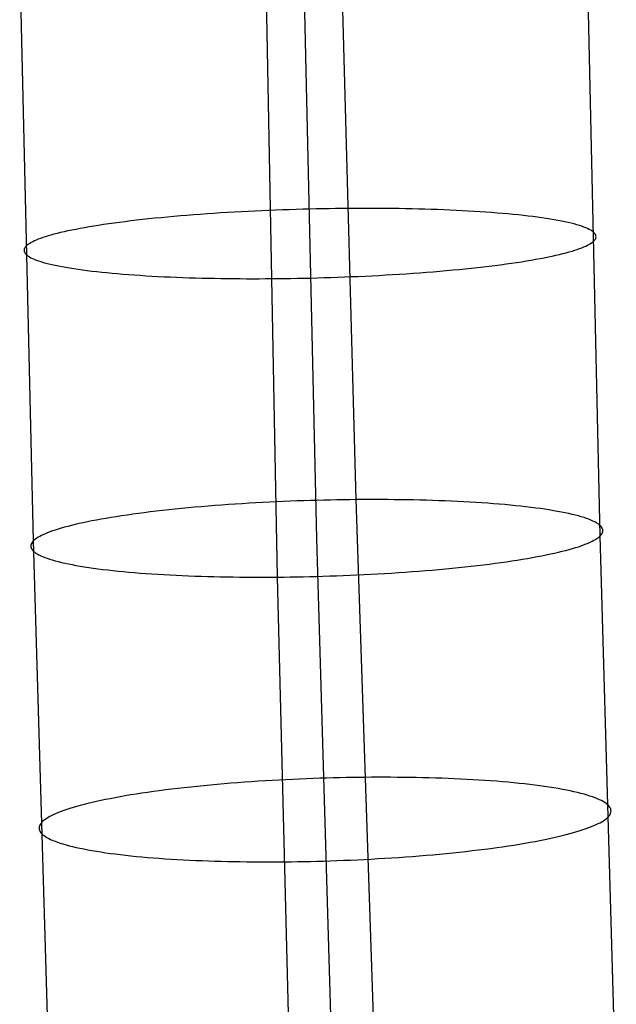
# Model space of a CAD drawing. Extents: x -37 to 483, y -973 to -253.
# Tile 46 of 197: x 9 to 36, y -746 to -701. Entities that reach past the tile are written whole.
import ezdxf

# ---------------------------------------------------------------- set-up
doc = ezdxf.new("R2010")
doc.units = 0
doc.layers.add('PREDEFINITO', color=7, linetype='CONTINUOUS')

msp = doc.modelspace()

# ---------------------------------------------------------------- linework, layer by layer
at = {"layer": 'PREDEFINITO'}
for p, q in [((24.37, -722.895, 77.01), (23.662, -696.642, 75.475)), ((9.828, -724.749, 67.129), (9.206, -698.144, 65.464)), ((22.599, -724.64, 65.509), (21.99, -698.059, 63.943)), ((35.37, -724.531, 63.89), (34.775, -697.973, 62.422)), ((20.828, -726.385, 54.009), (20.319, -699.476, 52.411)), ((16.155, -710.13, 74.954), (15.865, -710.157, 74.809)), ((16.448, -710.105, 75.093), (16.155, -710.13, 74.954)), ((16.744, -710.08, 75.224), (16.448, -710.105, 75.093)), ((17.044, -710.056, 75.348), (16.744, -710.08, 75.224)), ((17.346, -710.033, 75.465), (17.044, -710.056, 75.348)), ((17.65, -710.011, 75.575), (17.346, -710.033, 75.465)), ((17.956, -709.99, 75.677), (17.65, -710.011, 75.575)), ((18.264, -709.97, 75.772), (17.956, -709.99, 75.677)), ((18.573, -709.951, 75.859), (18.264, -709.97, 75.772)), ((18.882, -709.933, 75.939), (18.573, -709.951, 75.859)), ((19.193, -709.916, 76.012), (18.882, -709.933, 75.939)), ((19.503, -709.9, 76.077), (19.193, -709.916, 76.012)), ((19.814, -709.884, 76.135), (19.503, -709.9, 76.077)), ((20.125, -709.87, 76.186), (19.814, -709.884, 76.135)), ((20.435, -709.857, 76.23), (20.125, -709.87, 76.186)), ((20.744, -709.844, 76.266), (20.435, -709.857, 76.23)), ((21.052, -709.833, 76.296), (20.744, -709.844, 76.266)), ((21.358, -709.823, 76.319), (21.052, -709.833, 76.296)), ((21.663, -709.813, 76.336), (21.358, -709.823, 76.319)), ((21.966, -709.804, 76.345), (21.663, -709.813, 76.336)), ((22.267, -709.797, 76.349), (21.966, -709.804, 76.345)), ((22.566, -709.79, 76.346), (22.267, -709.797, 76.349)), ((22.862, -709.784, 76.337), (22.566, -709.79, 76.346)), ((23.155, -709.779, 76.322), (22.862, -709.784, 76.337)), ((23.445, -709.775, 76.301), (23.155, -709.779, 76.322)), ((23.733, -709.771, 76.274), (23.445, -709.775, 76.301)), ((24.017, -709.769, 76.242), (23.733, -709.771, 76.274)), ((24.3, -709.767, 76.204), (24.017, -709.769, 76.242)), ((24.584, -709.766, 76.161), (24.3, -709.767, 76.204)), ((24.871, -709.766, 76.111), (24.584, -709.766, 76.161)), ((25.158, -709.766, 76.054), (24.871, -709.766, 76.111)), ((25.446, -709.768, 75.992), (25.158, -709.766, 76.054)), ((25.734, -709.77, 75.922), (25.446, -709.768, 75.992)), ((26.024, -709.773, 75.847), (25.734, -709.77, 75.922)), ((26.313, -709.777, 75.764), (26.024, -709.773, 75.847)), ((26.602, -709.782, 75.675), (26.313, -709.777, 75.764)), ((26.891, -709.788, 75.579), (26.602, -709.782, 75.675)), ((27.179, -709.795, 75.475), (26.891, -709.788, 75.579)), ((27.466, -709.803, 75.365), (27.179, -709.795, 75.475)), ((27.752, -709.811, 75.248), (27.466, -709.803, 75.365)), ((28.036, -709.821, 75.124), (27.752, -709.811, 75.248)), ((28.318, -709.832, 74.993), (28.036, -709.821, 75.124)), ((28.599, -709.844, 74.855), (28.318, -709.832, 74.993)), ((28.877, -709.856, 74.711), (28.599, -709.844, 74.855)), ((29.152, -709.87, 74.559), (28.877, -709.856, 74.711)), ((29.424, -709.885, 74.4), (29.152, -709.87, 74.559)), ((29.693, -709.9, 74.234), (29.424, -709.885, 74.4)), ((29.958, -709.917, 74.062), (29.693, -709.9, 74.234)), ((30.219, -709.935, 73.883), (29.958, -709.917, 74.062)), ((30.475, -709.953, 73.697), (30.219, -709.935, 73.883)), ((30.727, -709.973, 73.506), (30.475, -709.953, 73.697)), ((30.975, -709.993, 73.307), (30.727, -709.973, 73.506)), ((31.217, -710.015, 73.103), (30.975, -709.993, 73.307)), ((31.454, -710.037, 72.893), (31.217, -710.015, 73.103)), ((31.685, -710.06, 72.677), (31.454, -710.037, 72.893)), ((31.91, -710.085, 72.455), (31.685, -710.06, 72.677)), ((32.129, -710.11, 72.228), (31.91, -710.085, 72.455)), ((32.341, -710.136, 71.996), (32.129, -710.11, 72.228)), ((32.547, -710.162, 71.759), (32.341, -710.136, 71.996)), ((12.543, -710.567, 72.342), (12.331, -710.602, 72.115)), ((12.763, -710.532, 72.565), (12.543, -710.567, 72.342)), ((12.989, -710.497, 72.783), (12.763, -710.532, 72.565)), ((13.222, -710.463, 72.996), (12.989, -710.497, 72.783)), ((13.461, -710.429, 73.204), (13.222, -710.463, 72.996)), ((13.706, -710.396, 73.406), (13.461, -710.429, 73.204)), ((13.958, -710.364, 73.603), (13.706, -710.396, 73.406)), ((14.215, -710.332, 73.794), (13.958, -710.364, 73.603)), ((14.478, -710.301, 73.98), (14.215, -710.332, 73.794)), ((14.746, -710.271, 74.158), (14.478, -710.301, 73.98)), ((15.019, -710.241, 74.331), (14.746, -710.271, 74.158)), ((15.296, -710.212, 74.497), (15.019, -710.241, 74.331)), ((15.578, -710.184, 74.656), (15.296, -710.212, 74.497)), ((15.865, -710.157, 74.809), (15.578, -710.184, 74.656)), ((32.746, -710.19, 71.517), (32.547, -710.162, 71.759)), ((32.938, -710.218, 71.27), (32.746, -710.19, 71.517)), ((33.122, -710.247, 71.02), (32.938, -710.218, 71.27)), ((33.299, -710.277, 70.765), (33.122, -710.247, 71.02)), ((33.469, -710.307, 70.507), (33.299, -710.277, 70.765)), ((33.631, -710.338, 70.246), (33.469, -710.307, 70.507)), ((33.785, -710.37, 69.981), (33.631, -710.338, 70.246)), ((33.931, -710.402, 69.713), (33.785, -710.37, 69.981)), ((34.069, -710.435, 69.443), (33.931, -710.402, 69.713)), ((34.199, -710.468, 69.171), (34.069, -710.435, 69.443)), ((34.321, -710.502, 68.896), (34.199, -710.468, 69.171)), ((34.435, -710.536, 68.62), (34.321, -710.502, 68.896)), ((34.541, -710.571, 68.343), (34.435, -710.536, 68.62)), ((34.638, -710.606, 68.064), (34.541, -710.571, 68.343)), ((10.485, -711.009, 69.405), (10.364, -711.046, 69.146)), ((10.615, -710.971, 69.662), (10.485, -711.009, 69.405)), ((10.752, -710.934, 69.918), (10.615, -710.971, 69.662)), ((10.896, -710.896, 70.173), (10.752, -710.934, 69.918)), ((11.049, -710.859, 70.425), (10.896, -710.896, 70.173)), ((11.209, -710.822, 70.675), (11.049, -710.859, 70.425)), ((11.377, -710.784, 70.923), (11.209, -710.822, 70.675)), ((11.553, -710.747, 71.168), (11.377, -710.784, 70.923)), ((11.736, -710.711, 71.41), (11.553, -710.747, 71.168)), ((11.927, -710.674, 71.649), (11.736, -710.711, 71.41)), ((12.125, -710.638, 71.884), (11.927, -710.674, 71.649)), ((12.331, -710.602, 72.115), (12.125, -710.638, 71.884)), ((34.727, -710.641, 67.785), (34.638, -710.606, 68.064)), ((34.808, -710.676, 67.505), (34.727, -710.641, 67.785)), ((34.881, -710.712, 67.225), (34.808, -710.676, 67.505)), ((34.946, -710.748, 66.944), (34.881, -710.712, 67.225)), ((35.003, -710.784, 66.664), (34.946, -710.748, 66.944)), ((35.052, -710.82, 66.385), (35.003, -710.784, 66.664)), ((35.093, -710.857, 66.106), (35.052, -710.82, 66.385)), ((35.127, -710.893, 65.829), (35.093, -710.857, 66.106)), ((35.153, -710.929, 65.552), (35.127, -710.893, 65.829)), ((35.171, -710.965, 65.277), (35.153, -710.929, 65.552)), ((35.183, -711.002, 65.004), (35.171, -710.965, 65.277)), ((35.187, -711.038, 64.733), (35.183, -711.002, 65.004)), ((9.518, -711.448, 66.296), (9.483, -711.483, 66.04)), ((9.56, -711.413, 66.552), (9.518, -711.448, 66.296)), ((9.608, -711.377, 66.808), (9.56, -711.413, 66.552)), ((9.663, -711.341, 67.066), (9.608, -711.377, 66.808)), ((9.725, -711.305, 67.325), (9.663, -711.341, 67.066)), ((9.794, -711.269, 67.584), (9.725, -711.305, 67.325)), ((9.87, -711.232, 67.845), (9.794, -711.269, 67.584)), ((9.954, -711.195, 68.105), (9.87, -711.232, 67.845)), ((10.045, -711.158, 68.366), (9.954, -711.195, 68.105)), ((10.143, -711.121, 68.626), (10.045, -711.158, 68.366)), ((10.25, -711.084, 68.886), (10.143, -711.121, 68.626)), ((10.364, -711.046, 69.146), (10.25, -711.084, 68.886)), ((34.636, -711.504, 61.347), (34.72, -711.467, 61.607)), ((34.72, -711.467, 61.607), (34.796, -711.43, 61.868)), ((34.796, -711.43, 61.868), (34.865, -711.394, 62.127)), ((34.865, -711.394, 62.127), (34.927, -711.358, 62.386)), ((34.927, -711.358, 62.386), (34.982, -711.322, 62.644)), ((34.982, -711.322, 62.644), (35.03, -711.287, 62.9)), ((35.03, -711.287, 62.9), (35.071, -711.251, 63.156)), ((35.071, -711.251, 63.156), (35.107, -711.216, 63.412)), ((35.107, -711.216, 63.412), (35.136, -711.181, 63.671)), ((35.136, -711.181, 63.671), (35.158, -711.146, 63.932)), ((35.158, -711.146, 63.932), (35.175, -711.11, 64.197)), ((35.175, -711.11, 64.197), (35.184, -711.074, 64.464)), ((35.184, -711.074, 64.464), (35.187, -711.038, 64.733)), ((9.406, -711.625, 64.988), (9.403, -711.661, 64.719)), ((9.403, -711.661, 64.719), (9.407, -711.698, 64.448)), ((9.415, -711.589, 65.255), (9.406, -711.625, 64.988)), ((9.407, -711.698, 64.448), (9.418, -711.734, 64.175)), ((9.431, -711.554, 65.52), (9.415, -711.589, 65.255)), ((9.418, -711.734, 64.175), (9.437, -711.77, 63.9)), ((9.454, -711.518, 65.781), (9.431, -711.554, 65.52)), ((9.437, -711.77, 63.9), (9.463, -711.806, 63.623)), ((9.483, -711.483, 66.04), (9.454, -711.518, 65.781)), ((9.463, -711.806, 63.623), (9.496, -711.843, 63.346)), ((9.496, -711.843, 63.346), (9.538, -711.879, 63.067)), ((9.538, -711.879, 63.067), (9.587, -711.915, 62.788)), ((9.587, -711.915, 62.788), (9.644, -711.951, 62.508)), ((33.037, -711.952, 58.284), (33.212, -711.915, 58.529)), ((33.212, -711.915, 58.529), (33.38, -711.878, 58.777)), ((33.38, -711.878, 58.777), (33.541, -711.84, 59.027)), ((33.541, -711.84, 59.027), (33.693, -711.803, 59.279)), ((33.693, -711.803, 59.279), (33.838, -711.765, 59.534)), ((33.838, -711.765, 59.534), (33.975, -711.728, 59.79)), ((33.975, -711.728, 59.79), (34.105, -711.69, 60.048)), ((34.105, -711.69, 60.048), (34.226, -711.653, 60.306)), ((34.226, -711.653, 60.306), (34.34, -711.615, 60.566)), ((34.34, -711.615, 60.566), (34.446, -711.578, 60.826)), ((34.446, -711.578, 60.826), (34.545, -711.541, 61.086)), ((34.545, -711.541, 61.086), (34.636, -711.504, 61.347)), ((9.644, -711.951, 62.508), (9.709, -711.987, 62.227)), ((9.709, -711.987, 62.227), (9.782, -712.023, 61.947)), ((9.782, -712.023, 61.947), (9.863, -712.058, 61.667)), ((9.863, -712.058, 61.667), (9.952, -712.093, 61.388)), ((9.952, -712.093, 61.388), (10.049, -712.128, 61.109)), ((10.049, -712.128, 61.109), (10.155, -712.163, 60.832)), ((10.155, -712.163, 60.832), (10.269, -712.197, 60.556)), ((10.269, -712.197, 60.556), (10.391, -712.231, 60.281)), ((10.391, -712.231, 60.281), (10.521, -712.264, 60.009)), ((10.521, -712.264, 60.009), (10.659, -712.297, 59.739)), ((10.659, -712.297, 59.739), (10.805, -712.329, 59.471)), ((10.805, -712.329, 59.471), (10.959, -712.361, 59.206)), ((10.959, -712.361, 59.206), (11.121, -712.392, 58.945)), ((30.375, -712.367, 55.658), (30.632, -712.335, 55.849)), ((30.632, -712.335, 55.849), (30.883, -712.303, 56.046)), ((30.883, -712.303, 56.046), (31.129, -712.27, 56.248)), ((31.129, -712.27, 56.248), (31.368, -712.236, 56.456)), ((31.368, -712.236, 56.456), (31.601, -712.202, 56.669)), ((31.601, -712.202, 56.669), (31.827, -712.168, 56.887)), ((31.827, -712.168, 56.887), (32.047, -712.133, 57.11)), ((32.047, -712.133, 57.11), (32.259, -712.097, 57.337)), ((32.259, -712.097, 57.337), (32.465, -712.061, 57.568)), ((32.465, -712.061, 57.568), (32.663, -712.025, 57.803)), ((32.663, -712.025, 57.803), (32.853, -711.989, 58.042)), ((32.853, -711.989, 58.042), (33.037, -711.952, 58.284)), ((11.121, -712.392, 58.945), (11.29, -712.422, 58.687)), ((11.29, -712.422, 58.687), (11.468, -712.452, 58.432)), ((11.468, -712.452, 58.432), (11.652, -712.481, 58.182)), ((11.652, -712.481, 58.182), (11.844, -712.509, 57.935)), ((11.844, -712.509, 57.935), (12.043, -712.537, 57.693)), ((12.043, -712.537, 57.693), (12.249, -712.564, 57.456)), ((12.249, -712.564, 57.456), (12.461, -712.59, 57.224)), ((12.461, -712.59, 57.224), (12.68, -712.615, 56.997)), ((12.68, -712.615, 56.997), (12.905, -712.639, 56.775)), ((12.905, -712.639, 56.775), (13.136, -712.662, 56.559)), ((13.136, -712.662, 56.559), (13.373, -712.684, 56.349)), ((13.373, -712.684, 56.349), (13.615, -712.706, 56.145)), ((13.615, -712.706, 56.145), (13.862, -712.727, 55.946)), ((13.862, -712.727, 55.946), (14.114, -712.746, 55.755)), ((14.114, -712.746, 55.755), (14.371, -712.765, 55.569)), ((14.371, -712.765, 55.569), (14.632, -712.782, 55.39)), ((14.632, -712.782, 55.39), (14.897, -712.799, 55.218)), ((14.897, -712.799, 55.218), (15.166, -712.815, 55.052)), ((24.776, -712.815, 53.317), (25.086, -712.8, 53.375)), ((25.086, -712.8, 53.375), (25.397, -712.783, 53.44)), ((25.397, -712.783, 53.44), (25.707, -712.766, 53.513)), ((25.707, -712.766, 53.513), (26.017, -712.748, 53.593)), ((26.017, -712.748, 53.593), (26.326, -712.729, 53.68)), ((26.326, -712.729, 53.68), (26.634, -712.709, 53.775)), ((26.634, -712.709, 53.775), (26.94, -712.688, 53.877)), ((26.94, -712.688, 53.877), (27.244, -712.666, 53.987)), ((27.244, -712.666, 53.987), (27.546, -712.643, 54.104)), ((27.546, -712.643, 54.104), (27.845, -712.619, 54.228)), ((27.845, -712.619, 54.228), (28.142, -712.594, 54.359)), ((28.142, -712.594, 54.359), (28.435, -712.569, 54.498)), ((28.435, -712.569, 54.498), (28.725, -712.542, 54.643)), ((28.725, -712.542, 54.643), (29.011, -712.515, 54.796)), ((29.011, -712.515, 54.796), (29.293, -712.487, 54.955)), ((29.293, -712.487, 54.955), (29.571, -712.458, 55.121)), ((29.571, -712.458, 55.121), (29.844, -712.428, 55.294)), ((29.844, -712.428, 55.294), (30.112, -712.398, 55.473)), ((30.112, -712.398, 55.473), (30.375, -712.367, 55.658)), ((15.166, -712.815, 55.052), (15.438, -712.829, 54.893)), ((15.438, -712.829, 54.893), (15.713, -712.843, 54.742)), ((15.713, -712.843, 54.742), (15.991, -712.856, 54.597)), ((15.991, -712.856, 54.597), (16.271, -712.867, 54.459)), ((16.271, -712.867, 54.459), (16.554, -712.878, 54.328)), ((16.554, -712.878, 54.328), (16.838, -712.888, 54.204)), ((16.838, -712.888, 54.204), (17.124, -712.896, 54.087)), ((17.124, -712.896, 54.087), (17.411, -712.904, 53.977)), ((17.411, -712.904, 53.977), (17.699, -712.911, 53.874)), ((17.699, -712.911, 53.874), (17.988, -712.917, 53.777)), ((17.988, -712.917, 53.777), (18.277, -712.922, 53.688)), ((18.277, -712.922, 53.688), (18.566, -712.926, 53.605)), ((18.566, -712.926, 53.605), (18.855, -712.929, 53.53)), ((18.855, -712.929, 53.53), (19.144, -712.931, 53.46)), ((19.144, -712.931, 53.46), (19.432, -712.933, 53.398)), ((19.432, -712.933, 53.398), (19.719, -712.934, 53.341)), ((19.719, -712.934, 53.341), (20.005, -712.933, 53.291)), ((20.005, -712.933, 53.291), (20.29, -712.932, 53.248)), ((20.29, -712.932, 53.248), (20.573, -712.93, 53.21)), ((20.573, -712.93, 53.21), (20.857, -712.928, 53.178)), ((20.857, -712.928, 53.178), (21.144, -712.925, 53.151)), ((21.144, -712.925, 53.151), (21.435, -712.92, 53.131)), ((21.435, -712.92, 53.131), (21.728, -712.915, 53.115)), ((21.728, -712.915, 53.115), (22.024, -712.909, 53.106)), ((22.024, -712.909, 53.106), (22.323, -712.903, 53.103)), ((22.323, -712.903, 53.103), (22.624, -712.895, 53.107)), ((22.624, -712.895, 53.107), (22.927, -712.886, 53.116)), ((22.927, -712.886, 53.116), (23.232, -712.877, 53.133)), ((23.232, -712.877, 53.133), (23.538, -712.866, 53.156)), ((23.538, -712.866, 53.156), (23.846, -712.855, 53.186)), ((23.846, -712.855, 53.186), (24.155, -712.842, 53.222)), ((24.155, -712.842, 53.222), (24.465, -712.829, 53.266)), ((24.465, -712.829, 53.266), (24.776, -712.815, 53.317)), ((20.478, -723.007, 76.969), (20.167, -723.023, 76.919)), ((20.788, -722.993, 77.011), (20.478, -723.007, 76.969)), ((21.097, -722.979, 77.047), (20.788, -722.993, 77.011)), ((21.405, -722.966, 77.076), (21.097, -722.979, 77.047)), ((21.712, -722.955, 77.097), (21.405, -722.966, 77.076)), ((22.017, -722.944, 77.112), (21.712, -722.955, 77.097)), ((22.32, -722.935, 77.121), (22.017, -722.944, 77.112)), ((22.621, -722.926, 77.123), (22.32, -722.935, 77.121)), ((22.92, -722.919, 77.119), (22.621, -722.926, 77.123)), ((23.216, -722.912, 77.109), (22.92, -722.919, 77.119)), ((23.509, -722.906, 77.092), (23.216, -722.912, 77.109)), ((23.799, -722.902, 77.07), (23.509, -722.906, 77.092)), ((24.087, -722.898, 77.043), (23.799, -722.902, 77.07)), ((24.37, -722.895, 77.01), (24.087, -722.898, 77.043)), ((24.653, -722.893, 76.971), (24.37, -722.895, 77.01)), ((25.205, -747.93, 79.048), (24.37, -722.895, 77.01)), ((24.938, -722.892, 76.926), (24.653, -722.893, 76.971)), ((25.224, -722.892, 76.875), (24.938, -722.892, 76.926)), ((25.511, -722.892, 76.818), (25.224, -722.892, 76.875)), ((25.799, -722.894, 76.754), (25.511, -722.892, 76.818)), ((26.087, -722.897, 76.684), (25.799, -722.894, 76.754)), ((26.376, -722.9, 76.607), (26.087, -722.897, 76.684)), ((26.665, -722.904, 76.523), (26.376, -722.9, 76.607)), ((26.953, -722.91, 76.433), (26.665, -722.904, 76.523)), ((27.242, -722.916, 76.335), (26.953, -722.91, 76.433)), ((27.529, -722.924, 76.231), (27.242, -722.916, 76.335)), ((27.816, -722.932, 76.12), (27.529, -722.924, 76.231)), ((28.101, -722.942, 76.002), (27.816, -722.932, 76.12)), ((28.385, -722.953, 75.877), (28.101, -722.942, 76.002)), ((28.667, -722.965, 75.745), (28.385, -722.953, 75.877)), ((28.947, -722.977, 75.606), (28.667, -722.965, 75.745)), ((29.224, -722.991, 75.46), (28.947, -722.977, 75.606)), ((29.499, -723.007, 75.307), (29.224, -722.991, 75.46)), ((29.77, -723.023, 75.147), (29.499, -723.007, 75.307)), ((15.09, -723.45, 74.964), (14.821, -723.484, 74.787)), ((15.364, -723.417, 75.136), (15.09, -723.45, 74.964)), ((15.642, -723.385, 75.3), (15.364, -723.417, 75.136)), ((15.925, -723.354, 75.459), (15.642, -723.385, 75.3)), ((16.212, -723.324, 75.61), (15.925, -723.354, 75.459)), ((16.502, -723.295, 75.754), (16.212, -723.324, 75.61)), ((16.796, -723.267, 75.891), (16.502, -723.295, 75.754)), ((17.093, -723.239, 76.021), (16.796, -723.267, 75.891)), ((17.393, -723.213, 76.144), (17.093, -723.239, 76.021)), ((17.696, -723.188, 76.26), (17.393, -723.213, 76.144)), ((18.001, -723.164, 76.368), (17.696, -723.188, 76.26)), ((18.307, -723.14, 76.469), (18.001, -723.164, 76.368)), ((18.615, -723.118, 76.562), (18.307, -723.14, 76.469)), ((18.924, -723.097, 76.648), (18.615, -723.118, 76.562)), ((19.234, -723.077, 76.727), (18.924, -723.097, 76.648)), ((19.545, -723.058, 76.798), (19.234, -723.077, 76.727)), ((19.856, -723.04, 76.862), (19.545, -723.058, 76.798)), ((20.167, -723.023, 76.919), (19.856, -723.04, 76.862)), ((30.038, -723.04, 74.981), (29.77, -723.023, 75.147)), ((30.302, -723.058, 74.808), (30.038, -723.04, 74.981)), ((30.563, -723.078, 74.628), (30.302, -723.058, 74.808)), ((30.819, -723.098, 74.442), (30.563, -723.078, 74.628)), ((31.07, -723.12, 74.249), (30.819, -723.098, 74.442)), ((31.316, -723.142, 74.05), (31.07, -723.12, 74.249)), ((31.558, -723.166, 73.845), (31.316, -723.142, 74.05)), ((31.794, -723.191, 73.634), (31.558, -723.166, 73.845)), ((32.024, -723.217, 73.417), (31.794, -723.191, 73.634)), ((32.248, -723.243, 73.194), (32.024, -723.217, 73.417)), ((32.466, -723.271, 72.967), (32.248, -723.243, 73.194)), ((32.677, -723.299, 72.734), (32.466, -723.271, 72.967)), ((32.882, -723.329, 72.496), (32.677, -723.299, 72.734)), ((33.08, -723.359, 72.253), (32.882, -723.329, 72.496)), ((33.271, -723.391, 72.007), (33.08, -723.359, 72.253)), ((33.454, -723.423, 71.755), (33.271, -723.391, 72.007)), ((33.63, -723.455, 71.5), (33.454, -723.423, 71.755)), ((33.799, -723.489, 71.242), (33.63, -723.455, 71.5)), ((12.26, -723.895, 72.468), (12.069, -723.936, 72.23)), ((12.46, -723.855, 72.702), (12.26, -723.895, 72.468)), ((12.666, -723.816, 72.932), (12.46, -723.855, 72.702)), ((12.879, -723.777, 73.158), (12.666, -723.816, 72.932)), ((13.1, -723.738, 73.38), (12.879, -723.777, 73.158)), ((13.327, -723.7, 73.597), (13.1, -723.738, 73.38)), ((13.561, -723.662, 73.809), (13.327, -723.7, 73.597)), ((13.801, -723.625, 74.015), (13.561, -723.662, 73.809)), ((14.047, -723.589, 74.217), (13.801, -723.625, 74.015)), ((14.3, -723.553, 74.413), (14.047, -723.589, 74.217)), ((14.558, -723.518, 74.603), (14.3, -723.553, 74.413)), ((14.821, -723.484, 74.787), (14.558, -723.518, 74.603)), ((33.96, -723.523, 70.98), (33.799, -723.489, 71.242)), ((34.112, -723.558, 70.715), (33.96, -723.523, 70.98)), ((34.258, -723.594, 70.447), (34.112, -723.558, 70.715)), ((34.395, -723.63, 70.176), (34.258, -723.594, 70.447)), ((34.523, -723.667, 69.904), (34.395, -723.63, 70.176)), ((34.644, -723.704, 69.629), (34.523, -723.667, 69.904)), ((34.757, -723.742, 69.353), (34.644, -723.704, 69.629)), ((34.861, -723.78, 69.075), (34.757, -723.742, 69.353)), ((34.957, -723.818, 68.796), (34.861, -723.78, 69.075)), ((35.045, -723.857, 68.517), (34.957, -723.818, 68.796)), ((35.125, -723.896, 68.236), (35.045, -723.857, 68.517)), ((35.197, -723.936, 67.956), (35.125, -723.896, 68.236)), ((10.571, -724.348, 69.714), (10.464, -724.389, 69.454)), ((10.686, -724.306, 69.973), (10.571, -724.348, 69.714)), ((10.809, -724.265, 70.231), (10.686, -724.306, 69.973)), ((10.939, -724.224, 70.488), (10.809, -724.265, 70.231)), ((11.077, -724.182, 70.743), (10.939, -724.224, 70.488)), ((11.223, -724.141, 70.997), (11.077, -724.182, 70.743)), ((11.377, -724.099, 71.248), (11.223, -724.141, 70.997)), ((11.539, -724.058, 71.498), (11.377, -724.099, 71.248)), ((11.708, -724.017, 71.745), (11.539, -724.058, 71.498)), ((11.884, -723.976, 71.989), (11.708, -724.017, 71.745)), ((12.069, -723.936, 72.23), (11.884, -723.976, 71.989)), ((35.261, -723.975, 67.676), (35.197, -723.936, 67.956)), ((35.317, -724.015, 67.396), (35.261, -723.975, 67.676)), ((35.364, -724.055, 67.116), (35.317, -724.015, 67.396)), ((35.404, -724.095, 66.838), (35.364, -724.055, 67.116)), ((35.437, -724.135, 66.56), (35.404, -724.095, 66.838)), ((35.462, -724.175, 66.284), (35.437, -724.135, 66.56)), ((35.479, -724.215, 66.009), (35.462, -724.175, 66.284)), ((35.477, -724.374, 64.929), (35.488, -724.335, 65.196)), ((35.489, -724.255, 65.736), (35.479, -724.215, 66.009)), ((35.488, -724.335, 65.196), (35.492, -724.295, 65.465)), ((35.492, -724.295, 65.465), (35.489, -724.255, 65.736)), ((9.792, -724.788, 66.873), (9.762, -724.827, 66.615)), ((9.828, -724.749, 67.129), (9.792, -724.788, 66.873)), ((9.871, -724.711, 67.384), (9.828, -724.749, 67.129)), ((10.585, -750.117, 69.297), (9.828, -724.749, 67.129)), ((9.92, -724.671, 67.64), (9.871, -724.711, 67.384)), ((9.976, -724.632, 67.897), (9.92, -724.671, 67.64)), ((10.039, -724.592, 68.156), (9.976, -724.632, 67.897)), ((10.11, -724.552, 68.415), (10.039, -724.592, 68.156)), ((10.187, -724.512, 68.675), (10.11, -724.552, 68.415)), ((10.272, -724.471, 68.935), (10.187, -724.512, 68.675)), ((10.364, -724.43, 69.195), (10.272, -724.471, 68.935)), ((10.464, -724.389, 69.454), (10.364, -724.43, 69.195)), ((23.342, -749.99, 67.584), (22.599, -724.64, 65.509)), ((34.927, -724.809, 62.084), (35.012, -724.768, 62.344)), ((35.012, -724.768, 62.344), (35.089, -724.728, 62.604)), ((35.089, -724.728, 62.604), (35.159, -724.688, 62.863)), ((35.159, -724.688, 62.863), (35.222, -724.648, 63.121)), ((35.222, -724.648, 63.121), (35.278, -724.609, 63.378)), ((35.278, -724.609, 63.378), (35.328, -724.569, 63.635)), ((35.328, -724.569, 63.635), (35.37, -724.531, 63.89)), ((35.37, -724.531, 63.89), (35.406, -724.492, 64.145)), ((36.1, -749.863, 65.872), (35.37, -724.531, 63.89)), ((35.406, -724.492, 64.145), (35.436, -724.453, 64.404)), ((35.436, -724.453, 64.404), (35.46, -724.414, 64.665)), ((35.46, -724.414, 64.665), (35.477, -724.374, 64.929)), ((9.71, -724.945, 65.822), (9.706, -724.985, 65.553)), ((9.706, -724.985, 65.553), (9.709, -725.025, 65.282)), ((9.709, -725.025, 65.282), (9.719, -725.065, 65.009)), ((9.721, -724.906, 66.089), (9.71, -724.945, 65.822)), ((9.719, -725.065, 65.009), (9.737, -725.105, 64.734)), ((9.738, -724.866, 66.353), (9.721, -724.906, 66.089)), ((9.737, -725.105, 64.734), (9.762, -725.145, 64.458)), ((9.762, -724.827, 66.615), (9.738, -724.866, 66.353)), ((9.762, -725.145, 64.458), (9.794, -725.185, 64.181)), ((9.794, -725.185, 64.181), (9.834, -725.225, 63.902)), ((9.834, -725.225, 63.902), (9.882, -725.265, 63.623)), ((33.491, -725.263, 59.274), (33.66, -725.222, 59.521)), ((33.66, -725.222, 59.521), (33.821, -725.181, 59.77)), ((33.821, -725.181, 59.77), (33.975, -725.139, 60.022)), ((33.975, -725.139, 60.022), (34.121, -725.098, 60.275)), ((34.121, -725.098, 60.275), (34.259, -725.056, 60.531)), ((34.259, -725.056, 60.531), (34.39, -725.015, 60.788)), ((34.39, -725.015, 60.788), (34.512, -724.974, 61.046)), ((34.512, -724.974, 61.046), (34.627, -724.932, 61.304)), ((34.627, -724.932, 61.304), (34.735, -724.891, 61.564)), ((34.735, -724.891, 61.564), (34.834, -724.85, 61.824)), ((34.834, -724.85, 61.824), (34.927, -724.809, 62.084)), ((9.882, -725.265, 63.623), (9.938, -725.305, 63.343)), ((9.938, -725.305, 63.343), (10.001, -725.344, 63.062)), ((10.001, -725.344, 63.062), (10.073, -725.384, 62.782)), ((10.073, -725.384, 62.782), (10.153, -725.423, 62.502)), ((10.153, -725.423, 62.502), (10.241, -725.462, 62.222)), ((10.241, -725.462, 62.222), (10.337, -725.5, 61.944)), ((10.337, -725.5, 61.944), (10.442, -725.538, 61.666)), ((10.442, -725.538, 61.666), (10.554, -725.576, 61.39)), ((10.554, -725.576, 61.39), (10.675, -725.613, 61.115)), ((10.675, -725.613, 61.115), (10.804, -725.65, 60.842)), ((10.804, -725.65, 60.842), (10.941, -725.686, 60.572)), ((31.151, -725.691, 56.802), (31.397, -725.655, 57.003)), ((31.397, -725.655, 57.003), (31.638, -725.618, 57.21)), ((31.638, -725.618, 57.21), (31.871, -725.58, 57.422)), ((31.871, -725.58, 57.422), (32.099, -725.542, 57.639)), ((32.099, -725.542, 57.639), (32.319, -725.503, 57.86)), ((32.319, -725.503, 57.86), (32.533, -725.464, 58.086)), ((32.533, -725.464, 58.086), (32.739, -725.425, 58.317)), ((32.739, -725.425, 58.317), (32.938, -725.385, 58.551)), ((32.938, -725.385, 58.551), (33.13, -725.344, 58.788)), ((33.13, -725.344, 58.788), (33.314, -725.304, 59.029)), ((33.314, -725.304, 59.029), (33.491, -725.263, 59.274)), ((10.941, -725.686, 60.572), (11.086, -725.722, 60.304)), ((11.086, -725.722, 60.304), (11.239, -725.757, 60.039)), ((11.239, -725.757, 60.039), (11.4, -725.791, 59.777)), ((11.4, -725.791, 59.777), (11.568, -725.825, 59.518)), ((11.568, -725.825, 59.518), (11.744, -725.857, 59.263)), ((11.744, -725.857, 59.263), (11.928, -725.889, 59.012)), ((11.928, -725.889, 59.012), (12.119, -725.921, 58.765)), ((12.119, -725.921, 58.765), (12.317, -725.951, 58.522)), ((12.317, -725.951, 58.522), (12.521, -725.981, 58.285)), ((12.521, -725.981, 58.285), (12.733, -726.009, 58.052)), ((12.733, -726.009, 58.052), (12.951, -726.037, 57.824)), ((12.951, -726.037, 57.824), (13.175, -726.063, 57.602)), ((13.175, -726.063, 57.602), (13.405, -726.089, 57.385)), ((13.405, -726.089, 57.385), (13.641, -726.114, 57.174)), ((13.641, -726.114, 57.174), (13.882, -726.138, 56.969)), ((26.891, -726.14, 54.55), (27.198, -726.116, 54.65)), ((27.198, -726.116, 54.65), (27.503, -726.092, 54.759)), ((27.503, -726.092, 54.759), (27.805, -726.067, 54.874)), ((27.805, -726.067, 54.874), (28.105, -726.041, 54.997)), ((28.105, -726.041, 54.997), (28.402, -726.013, 55.127)), ((28.402, -726.013, 55.127), (28.696, -725.985, 55.264)), ((28.696, -725.985, 55.264), (28.987, -725.956, 55.409)), ((28.987, -725.956, 55.409), (29.274, -725.926, 55.56)), ((29.274, -725.926, 55.56), (29.556, -725.895, 55.718)), ((29.556, -725.895, 55.718), (29.835, -725.863, 55.883)), ((29.835, -725.863, 55.883), (30.108, -725.83, 56.054)), ((30.108, -725.83, 56.054), (30.377, -725.796, 56.232)), ((30.377, -725.796, 56.232), (30.641, -725.762, 56.416)), ((30.641, -725.762, 56.416), (30.899, -725.727, 56.606)), ((30.899, -725.727, 56.606), (31.151, -725.691, 56.802)), ((13.882, -726.138, 56.969), (14.128, -726.16, 56.77)), ((14.128, -726.16, 56.77), (14.38, -726.182, 56.577)), ((14.38, -726.182, 56.577), (14.636, -726.202, 56.391)), ((14.636, -726.202, 56.391), (14.896, -726.222, 56.211)), ((14.896, -726.222, 56.211), (15.16, -726.24, 56.037)), ((15.16, -726.24, 56.037), (15.428, -726.257, 55.871)), ((15.428, -726.257, 55.871), (15.7, -726.273, 55.711)), ((15.7, -726.273, 55.711), (15.974, -726.289, 55.558)), ((15.974, -726.289, 55.558), (16.252, -726.303, 55.412)), ((16.252, -726.303, 55.412), (16.531, -726.315, 55.273)), ((16.531, -726.315, 55.273), (16.813, -726.327, 55.141)), ((16.813, -726.327, 55.141), (17.097, -726.338, 55.016)), ((17.097, -726.338, 55.016), (17.382, -726.348, 54.898)), ((17.382, -726.348, 54.898), (17.669, -726.356, 54.787)), ((17.669, -726.356, 54.787), (17.957, -726.364, 54.683)), ((17.957, -726.364, 54.683), (18.245, -726.37, 54.586)), ((18.245, -726.37, 54.586), (18.534, -726.376, 54.495)), ((18.534, -726.376, 54.495), (18.823, -726.38, 54.412)), ((18.823, -726.38, 54.412), (19.112, -726.383, 54.335)), ((19.112, -726.383, 54.335), (19.4, -726.386, 54.265)), ((19.4, -726.386, 54.265), (19.688, -726.388, 54.201)), ((19.688, -726.388, 54.201), (19.975, -726.388, 54.143)), ((19.975, -726.388, 54.143), (20.261, -726.388, 54.092)), ((20.261, -726.388, 54.092), (20.545, -726.387, 54.048)), ((20.545, -726.387, 54.048), (20.828, -726.385, 54.009)), ((20.828, -726.385, 54.009), (21.112, -726.382, 53.976)), ((21.48, -752.05, 56.121), (20.828, -726.385, 54.009)), ((21.112, -726.382, 53.976), (21.399, -726.378, 53.948)), ((21.399, -726.378, 53.948), (21.689, -726.374, 53.926)), ((21.689, -726.374, 53.926), (21.983, -726.368, 53.91)), ((21.983, -726.368, 53.91), (22.279, -726.361, 53.899)), ((22.279, -726.361, 53.899), (22.577, -726.354, 53.895)), ((22.577, -726.354, 53.895), (22.878, -726.345, 53.897)), ((22.878, -726.345, 53.897), (23.181, -726.336, 53.906)), ((23.181, -726.336, 53.906), (23.486, -726.325, 53.921)), ((23.486, -726.325, 53.921), (23.793, -726.314, 53.943)), ((23.793, -726.314, 53.943), (24.101, -726.301, 53.972)), ((24.101, -726.301, 53.972), (24.41, -726.287, 54.007)), ((24.41, -726.287, 54.007), (24.721, -726.273, 54.05)), ((24.721, -726.273, 54.05), (25.031, -726.257, 54.099)), ((25.031, -726.257, 54.099), (25.342, -726.24, 54.156)), ((25.342, -726.24, 54.156), (25.653, -726.222, 54.22)), ((25.653, -726.222, 54.22), (25.964, -726.203, 54.291)), ((25.964, -726.203, 54.291), (26.274, -726.183, 54.37)), ((26.274, -726.183, 54.37), (26.583, -726.162, 54.456)), ((26.583, -726.162, 54.456), (26.891, -726.14, 54.55)), ((23.338, -735.438, 78.143), (23.039, -735.447, 78.149)), ((23.634, -735.431, 78.132), (23.338, -735.438, 78.143)), ((23.927, -735.425, 78.115), (23.634, -735.431, 78.132)), ((24.217, -735.42, 78.092), (23.927, -735.425, 78.115)), ((24.504, -735.416, 78.063), (24.217, -735.42, 78.092)), ((24.788, -735.413, 78.029), (24.504, -735.416, 78.063)), ((25.071, -735.411, 77.989), (24.788, -735.413, 78.029)), ((25.355, -735.409, 77.943), (25.071, -735.411, 77.989)), ((25.641, -735.409, 77.891), (25.355, -735.409, 77.943)), ((25.927, -735.41, 77.833), (25.641, -735.409, 77.891)), ((26.215, -735.412, 77.768), (25.927, -735.41, 77.833)), ((26.503, -735.414, 77.696), (26.215, -735.412, 77.768)), ((26.792, -735.418, 77.618), (26.503, -735.414, 77.696)), ((27.08, -735.423, 77.534), (26.792, -735.418, 77.618)), ((27.368, -735.429, 77.442), (27.08, -735.423, 77.534)), ((27.656, -735.436, 77.344), (27.368, -735.429, 77.442)), ((27.944, -735.444, 77.239), (27.656, -735.436, 77.344)), ((28.23, -735.454, 77.127), (27.944, -735.444, 77.239)), ((16.625, -735.88, 76.661), (16.337, -735.913, 76.511)), ((16.916, -735.849, 76.804), (16.625, -735.88, 76.661)), ((17.21, -735.818, 76.94), (16.916, -735.849, 76.804)), ((17.508, -735.788, 77.069), (17.21, -735.818, 76.94)), ((17.808, -735.759, 77.191), (17.508, -735.788, 77.069)), ((18.111, -735.732, 77.305), (17.808, -735.759, 77.191)), ((18.416, -735.705, 77.412), (18.111, -735.732, 77.305)), ((18.723, -735.68, 77.511), (18.416, -735.705, 77.412)), ((19.031, -735.656, 77.604), (18.723, -735.68, 77.511)), ((19.341, -735.633, 77.688), (19.031, -735.656, 77.604)), ((19.651, -735.611, 77.766), (19.341, -735.633, 77.688)), ((19.962, -735.59, 77.836), (19.651, -735.611, 77.766)), ((20.274, -735.571, 77.899), (19.962, -735.59, 77.836)), ((20.585, -735.552, 77.954), (20.274, -735.571, 77.899)), ((20.896, -735.535, 78.003), (20.585, -735.552, 77.954)), ((21.206, -735.519, 78.044), (20.896, -735.535, 78.003)), ((21.515, -735.504, 78.078), (21.206, -735.519, 78.044)), ((21.824, -735.49, 78.106), (21.515, -735.504, 78.078)), ((22.13, -735.478, 78.126), (21.824, -735.49, 78.106)), ((22.435, -735.466, 78.14), (22.13, -735.478, 78.126)), ((22.738, -735.456, 78.148), (22.435, -735.466, 78.14)), ((23.039, -735.447, 78.149), (22.738, -735.456, 78.148)), ((28.515, -735.464, 77.008), (28.23, -735.454, 77.127)), ((28.798, -735.476, 76.882), (28.515, -735.464, 77.008)), ((29.079, -735.489, 76.749), (28.798, -735.476, 76.882)), ((29.358, -735.503, 76.609), (29.079, -735.489, 76.749)), ((29.635, -735.518, 76.462), (29.358, -735.503, 76.609)), ((29.909, -735.534, 76.309), (29.635, -735.518, 76.462)), ((30.18, -735.552, 76.148), (29.909, -735.534, 76.309)), ((30.447, -735.571, 75.981), (30.18, -735.552, 76.148)), ((30.711, -735.591, 75.807), (30.447, -735.571, 75.981)), ((30.97, -735.612, 75.626), (30.711, -735.591, 75.807)), ((31.225, -735.634, 75.439), (30.97, -735.612, 75.626)), ((31.476, -735.658, 75.245), (31.225, -735.634, 75.439)), ((31.721, -735.683, 75.046), (31.476, -735.658, 75.245)), ((31.962, -735.708, 74.84), (31.721, -735.683, 75.046)), ((32.197, -735.735, 74.628), (31.962, -735.708, 74.84)), ((32.426, -735.763, 74.411), (32.197, -735.735, 74.628)), ((32.649, -735.793, 74.188), (32.426, -735.763, 74.411)), ((32.866, -735.823, 73.959), (32.649, -735.793, 74.188)), ((33.077, -735.854, 73.726), (32.866, -735.823, 73.959)), ((33.281, -735.886, 73.487), (33.077, -735.854, 73.726)), ((33.477, -735.919, 73.245), (33.281, -735.886, 73.487)), ((13.504, -736.332, 74.445), (13.283, -736.374, 74.225)), ((13.732, -736.29, 74.661), (13.504, -736.332, 74.445)), ((13.967, -736.249, 74.872), (13.732, -736.29, 74.661)), ((14.208, -736.208, 75.077), (13.967, -736.249, 74.872)), ((14.455, -736.169, 75.278), (14.208, -736.208, 75.077)), ((14.708, -736.13, 75.472), (14.455, -736.169, 75.278)), ((14.967, -736.092, 75.661), (14.708, -736.13, 75.472)), ((15.231, -736.054, 75.844), (14.967, -736.092, 75.661)), ((15.5, -736.018, 76.021), (15.231, -736.054, 75.844)), ((15.775, -735.982, 76.191), (15.5, -736.018, 76.021)), ((16.054, -735.947, 76.354), (15.775, -735.982, 76.191)), ((16.337, -735.913, 76.511), (16.054, -735.947, 76.354)), ((33.667, -735.953, 72.997), (33.477, -735.919, 73.245)), ((33.85, -735.988, 72.746), (33.667, -735.953, 72.997)), ((34.025, -736.024, 72.49), (33.85, -735.988, 72.746)), ((34.192, -736.061, 72.231), (34.025, -736.024, 72.49)), ((34.352, -736.098, 71.969), (34.192, -736.061, 72.231)), ((34.504, -736.136, 71.703), (34.352, -736.098, 71.969)), ((34.648, -736.175, 71.435), (34.504, -736.136, 71.703)), ((34.784, -736.214, 71.164), (34.648, -736.175, 71.435)), ((34.911, -736.254, 70.892), (34.784, -736.214, 71.164)), ((35.031, -736.295, 70.617), (34.911, -736.254, 70.892)), ((35.143, -736.336, 70.34), (35.031, -736.295, 70.617)), ((11.618, -736.771, 72.072), (11.471, -736.816, 71.819)), ((11.773, -736.726, 72.323), (11.618, -736.771, 72.072)), ((11.935, -736.681, 72.571), (11.773, -736.726, 72.323)), ((12.105, -736.636, 72.817), (11.935, -736.681, 72.571)), ((12.283, -736.591, 73.06), (12.105, -736.636, 72.817)), ((12.468, -736.547, 73.301), (12.283, -736.591, 73.06)), ((12.661, -736.503, 73.537), (12.468, -736.547, 73.301)), ((12.861, -736.46, 73.77), (12.661, -736.503, 73.537)), ((13.068, -736.416, 74), (12.861, -736.46, 73.77)), ((13.283, -736.374, 74.225), (13.068, -736.416, 74)), ((35.246, -736.378, 70.062), (35.143, -736.336, 70.34)), ((35.341, -736.42, 69.784), (35.246, -736.378, 70.062)), ((35.428, -736.462, 69.504), (35.341, -736.42, 69.784)), ((35.507, -736.505, 69.224), (35.428, -736.462, 69.504)), ((35.577, -736.547, 68.944), (35.507, -736.505, 69.224)), ((35.64, -736.591, 68.663), (35.577, -736.547, 68.944)), ((35.694, -736.634, 68.383), (35.64, -736.591, 68.663)), ((35.741, -736.678, 68.104), (35.694, -736.634, 68.383)), ((35.78, -736.721, 67.826), (35.741, -736.678, 68.104)), ((35.811, -736.765, 67.548), (35.78, -736.721, 67.826)), ((35.835, -736.809, 67.272), (35.811, -736.765, 67.548)), ((10.494, -737.219, 69.497), (10.423, -737.263, 69.238)), ((10.572, -737.175, 69.756), (10.494, -737.219, 69.497)), ((10.658, -737.131, 70.015), (10.572, -737.175, 69.756)), ((10.752, -737.086, 70.275), (10.658, -737.131, 70.015)), ((10.852, -737.041, 70.534), (10.752, -737.086, 70.275)), ((10.961, -736.996, 70.793), (10.852, -737.041, 70.534)), ((11.077, -736.951, 71.051), (10.961, -736.996, 70.793)), ((11.201, -736.906, 71.308), (11.077, -736.951, 71.051)), ((11.332, -736.861, 71.564), (11.201, -736.906, 71.308)), ((11.471, -736.816, 71.819), (11.332, -736.861, 71.564)), ((35.69, -737.239, 64.626), (35.734, -737.196, 64.881)), ((35.734, -737.196, 64.881), (35.771, -737.154, 65.136)), ((35.771, -737.154, 65.136), (35.802, -737.112, 65.394)), ((35.802, -737.112, 65.394), (35.827, -737.069, 65.655)), ((35.827, -737.069, 65.655), (35.845, -737.026, 65.919)), ((35.851, -736.852, 66.998), (35.835, -736.809, 67.272)), ((35.845, -737.026, 65.919), (35.857, -736.983, 66.185)), ((35.86, -736.896, 66.725), (35.851, -736.852, 66.998)), ((35.857, -736.983, 66.185), (35.862, -736.939, 66.454)), ((35.862, -736.939, 66.454), (35.86, -736.896, 66.725)), ((10.084, -737.648, 66.908), (10.079, -737.691, 66.64)), ((10.096, -737.605, 67.175), (10.084, -737.648, 66.908)), ((10.115, -737.562, 67.439), (10.096, -737.605, 67.175)), ((10.14, -737.519, 67.7), (10.115, -737.562, 67.439)), ((10.171, -737.476, 67.958), (10.14, -737.519, 67.7)), ((10.208, -737.434, 68.213), (10.171, -737.476, 67.958)), ((10.251, -737.392, 68.468), (10.208, -737.434, 68.213)), ((10.302, -737.349, 68.723), (10.251, -737.392, 68.468)), ((10.359, -737.306, 68.98), (10.302, -737.349, 68.723)), ((10.423, -737.263, 69.238), (10.359, -737.306, 68.98)), ((34.865, -737.679, 62.043), (34.981, -737.634, 62.301)), ((34.981, -737.634, 62.301), (35.089, -737.589, 62.56)), ((35.089, -737.589, 62.56), (35.19, -737.545, 62.819)), ((35.19, -737.545, 62.819), (35.283, -737.5, 63.079)), ((35.283, -737.5, 63.079), (35.369, -737.456, 63.338)), ((35.369, -737.456, 63.338), (35.448, -737.412, 63.597)), ((35.448, -737.412, 63.597), (35.519, -737.368, 63.856)), ((35.519, -737.368, 63.856), (35.583, -737.324, 64.113)), ((35.583, -737.324, 64.113), (35.64, -737.281, 64.37)), ((35.64, -737.281, 64.37), (35.69, -737.239, 64.626)), ((10.079, -737.691, 66.64), (10.081, -737.735, 66.369)), ((10.081, -737.735, 66.369), (10.09, -737.778, 66.096)), ((10.09, -737.778, 66.096), (10.107, -737.822, 65.821)), ((10.107, -737.822, 65.821), (10.13, -737.866, 65.545)), ((10.13, -737.866, 65.545), (10.162, -737.909, 65.268)), ((10.162, -737.909, 65.268), (10.2, -737.953, 64.989)), ((10.2, -737.953, 64.989), (10.247, -737.997, 64.71)), ((10.247, -737.997, 64.71), (10.302, -738.04, 64.43)), ((10.302, -738.04, 64.43), (10.364, -738.083, 64.15)), ((10.364, -738.083, 64.15), (10.435, -738.126, 63.87)), ((33.281, -738.127, 59.556), (33.473, -738.084, 59.793)), ((33.473, -738.084, 59.793), (33.659, -738.039, 60.033)), ((33.659, -738.039, 60.033), (33.836, -737.995, 60.276)), ((33.836, -737.995, 60.276), (34.006, -737.95, 60.522)), ((34.006, -737.95, 60.522), (34.169, -737.905, 60.771)), ((34.169, -737.905, 60.771), (34.323, -737.86, 61.022)), ((34.323, -737.86, 61.022), (34.47, -737.815, 61.275)), ((34.47, -737.815, 61.275), (34.61, -737.77, 61.529)), ((34.61, -737.77, 61.529), (34.741, -737.725, 61.786)), ((34.741, -737.725, 61.786), (34.865, -737.679, 62.043)), ((10.435, -738.126, 63.87), (10.514, -738.169, 63.59)), ((10.514, -738.169, 63.59), (10.601, -738.211, 63.31)), ((10.601, -738.211, 63.31), (10.696, -738.253, 63.031)), ((10.696, -738.253, 63.031), (10.799, -738.295, 62.753)), ((10.799, -738.295, 62.753), (10.911, -738.336, 62.477)), ((10.911, -738.336, 62.477), (11.03, -738.376, 62.202)), ((11.03, -738.376, 62.202), (11.158, -738.416, 61.929)), ((11.158, -738.416, 61.929), (11.294, -738.456, 61.659)), ((11.294, -738.456, 61.659), (11.438, -738.495, 61.39)), ((11.438, -738.495, 61.39), (11.59, -738.533, 61.125)), ((11.59, -738.533, 61.125), (11.749, -738.57, 60.863)), ((30.711, -738.577, 57.25), (30.975, -738.539, 57.432)), ((30.975, -738.539, 57.432), (31.234, -738.501, 57.621)), ((31.234, -738.501, 57.621), (31.487, -738.462, 57.816)), ((31.487, -738.462, 57.816), (31.734, -738.422, 58.016)), ((31.734, -738.422, 58.016), (31.975, -738.382, 58.222)), ((31.975, -738.382, 58.222), (32.21, -738.341, 58.433)), ((32.21, -738.341, 58.433), (32.438, -738.299, 58.649)), ((32.438, -738.299, 58.649), (32.659, -738.257, 58.869)), ((32.659, -738.257, 58.869), (32.873, -738.214, 59.094)), ((32.873, -738.214, 59.094), (33.081, -738.171, 59.323)), ((33.081, -738.171, 59.323), (33.281, -738.127, 59.556)), ((11.749, -738.57, 60.863), (11.917, -738.607, 60.603)), ((11.917, -738.607, 60.603), (12.092, -738.642, 60.348)), ((12.092, -738.642, 60.348), (12.274, -738.677, 60.097)), ((12.274, -738.677, 60.097), (12.464, -738.711, 59.849)), ((12.464, -738.711, 59.849), (12.661, -738.745, 59.606)), ((12.661, -738.745, 59.606), (12.865, -738.777, 59.368)), ((12.865, -738.777, 59.368), (13.075, -738.808, 59.134)), ((13.075, -738.808, 59.134), (13.292, -738.838, 58.906)), ((13.292, -738.838, 58.906), (13.516, -738.867, 58.683)), ((13.516, -738.867, 58.683), (13.745, -738.895, 58.466)), ((13.745, -738.895, 58.466), (13.98, -738.922, 58.254)), ((13.98, -738.922, 58.254), (14.22, -738.948, 58.048)), ((14.22, -738.948, 58.048), (14.466, -738.973, 57.848)), ((14.466, -738.973, 57.848), (14.716, -738.996, 57.655)), ((26.601, -738.998, 55.405), (26.91, -738.975, 55.49)), ((26.91, -738.975, 55.49), (27.219, -738.951, 55.582)), ((27.219, -738.951, 55.582), (27.525, -738.925, 55.682)), ((27.525, -738.925, 55.682), (27.831, -738.899, 55.789)), ((27.831, -738.899, 55.789), (28.133, -738.871, 55.903)), ((28.133, -738.871, 55.903), (28.434, -738.843, 56.025)), ((28.434, -738.843, 56.025), (28.732, -738.813, 56.154)), ((28.732, -738.813, 56.154), (29.026, -738.782, 56.29)), ((29.026, -738.782, 56.29), (29.317, -738.75, 56.433)), ((29.317, -738.75, 56.433), (29.605, -738.717, 56.583)), ((29.605, -738.717, 56.583), (29.888, -738.684, 56.739)), ((29.888, -738.684, 56.739), (30.167, -738.649, 56.903)), ((30.167, -738.649, 56.903), (30.441, -738.613, 57.073)), ((30.441, -738.613, 57.073), (30.711, -738.577, 57.25)), ((14.716, -738.996, 57.655), (14.972, -739.019, 57.468)), ((14.972, -739.019, 57.468), (15.231, -739.04, 57.287)), ((15.231, -739.04, 57.287), (15.495, -739.06, 57.113)), ((15.495, -739.06, 57.113), (15.762, -739.079, 56.946)), ((15.762, -739.079, 56.946), (16.033, -739.096, 56.785)), ((16.033, -739.096, 56.785), (16.307, -739.113, 56.631)), ((16.307, -739.113, 56.631), (16.583, -739.128, 56.484)), ((16.583, -739.128, 56.484), (16.862, -739.142, 56.345)), ((16.862, -739.142, 56.345), (17.144, -739.155, 56.212)), ((17.144, -739.155, 56.212), (17.427, -739.167, 56.086)), ((17.427, -739.167, 56.086), (17.712, -739.177, 55.967)), ((17.712, -739.177, 55.967), (17.998, -739.186, 55.855)), ((17.998, -739.186, 55.855), (18.285, -739.195, 55.749)), ((18.285, -739.195, 55.749), (18.573, -739.202, 55.651)), ((18.573, -739.202, 55.651), (18.862, -739.208, 55.56)), ((18.862, -739.208, 55.56), (19.15, -739.213, 55.475)), ((19.15, -739.213, 55.475), (19.439, -739.216, 55.397)), ((19.439, -739.216, 55.397), (19.727, -739.219, 55.326)), ((19.727, -739.219, 55.326), (20.014, -739.221, 55.261)), ((20.014, -739.221, 55.261), (20.301, -739.221, 55.203)), ((20.301, -739.221, 55.203), (20.586, -739.221, 55.151)), ((20.586, -739.221, 55.151), (20.871, -739.22, 55.105)), ((20.871, -739.22, 55.105), (21.154, -739.218, 55.065)), ((21.154, -739.218, 55.065), (21.437, -739.215, 55.031)), ((21.437, -739.215, 55.031), (21.724, -739.211, 55.002)), ((21.724, -739.211, 55.002), (22.015, -739.206, 54.979)), ((22.015, -739.206, 54.979), (22.308, -739.199, 54.962)), ((22.308, -739.199, 54.962), (22.604, -739.192, 54.95)), ((22.604, -739.192, 54.95), (22.902, -739.184, 54.945)), ((22.902, -739.184, 54.945), (23.203, -739.175, 54.946)), ((23.203, -739.175, 54.946), (23.506, -739.164, 54.953)), ((23.506, -739.164, 54.953), (23.811, -739.153, 54.967)), ((23.811, -739.153, 54.967), (24.118, -739.14, 54.988)), ((24.118, -739.14, 54.988), (24.426, -739.127, 55.015)), ((24.426, -739.127, 55.015), (24.736, -739.112, 55.05)), ((24.736, -739.112, 55.05), (25.046, -739.096, 55.091)), ((25.046, -739.096, 55.091), (25.357, -739.078, 55.139)), ((25.357, -739.078, 55.139), (25.668, -739.06, 55.195)), ((25.668, -739.06, 55.195), (25.979, -739.04, 55.258)), ((25.979, -739.04, 55.258), (26.29, -739.02, 55.328)), ((26.29, -739.02, 55.328), (26.601, -738.998, 55.405))]:
    msp.add_line(p, q, dxfattribs=at)

doc.saveas('drawing.dxf')
